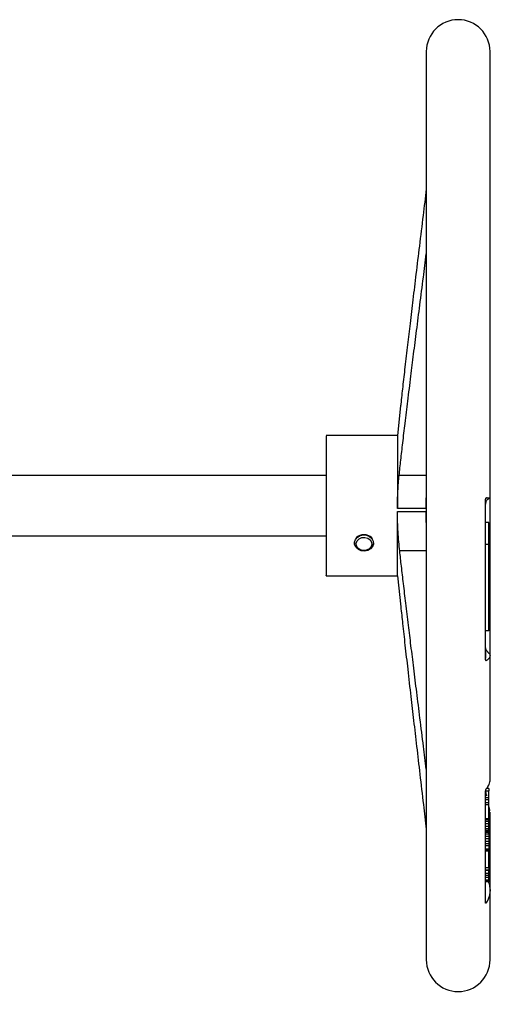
# Model space of a CAD drawing. Header units: millimetres. Extents: x 474 to 2164, y 77 to 1503.
# Tile 27 of 31: x 1111 to 1259, y 811 to 1120. Entities that reach past the tile are written whole.
import ezdxf

# ---------------------------------------------------------------- set-up
doc = ezdxf.new("R2010")
doc.units = ezdxf.units.MM

msp = doc.modelspace()

# ---------------------------------------------------------------- linework, layer by layer
at = {"color": 7, "linetype": 'Continuous', "lineweight": 25}
for p, q in [((1238.92, 1109.55), (1238.92, 824.55)), ((1258.92, 969.44), (1258.92, 1109.55)), ((1230.85, 998.39), (1229.86, 989.05)), ((1229.86, 989.05), (1207.51, 989.05)), ((1229.86, 989.05), (1229.86, 966.17)), ((1207.51, 976.55), (1107.35, 976.55)), ((1257.51, 919.14), (1257.51, 968.58)), ((1258.92, 919.94), (1258.92, 969.52)), ((1238.86, 966.17), (1229.86, 966.17)), ((1229.86, 945.05), (1229.86, 965.16)), ((1229.86, 965.16), (1238.86, 965.16)), ((1258.51, 961.73), (1257.51, 961.73)), ((1258.51, 954.82), (1258.51, 961.73)), ((1107.35, 957.55), (1207.51, 957.55)), ((1216.35, 955.37), (1216.35, 955.31)), ((1222.35, 955.31), (1222.35, 955.37)), ((1258.51, 954.82), (1257.51, 954.82)), ((1207.51, 945.05), (1229.86, 945.05)), ((1229.86, 945.05), (1230.89, 935.33)), ((1258.51, 927.79), (1257.51, 927.79)), ((1258.92, 881), (1258.92, 919.94)), ((1257.51, 877.59), (1258.51, 877.59)), ((1258.51, 878.25), (1257.82, 878.25)), ((1258.51, 878.25), (1258.51, 877.59)), ((1258.51, 875.36), (1258.51, 877.59)), ((1258.51, 875.36), (1257.51, 875.36)), ((1258.51, 874.71), (1257.51, 874.71)), ((1258.51, 874.71), (1258.51, 875.36)), ((1258.51, 873.78), (1258.51, 874.71)), ((1258.51, 873.78), (1257.51, 873.78)), ((1258.51, 873.13), (1257.51, 873.13)), ((1258.51, 873.13), (1258.51, 873.78)), ((1258.51, 868.74), (1258.51, 873.13)), ((1258.51, 868.74), (1257.51, 868.74)), ((1258.51, 868.41), (1257.51, 868.41)), ((1258.51, 868.41), (1258.51, 868.74)), ((1258.51, 867.95), (1258.51, 868.41)), ((1258.92, 846.27), (1258.92, 870.83)), ((1258.51, 867.95), (1257.51, 867.95)), ((1258.51, 867.14), (1257.51, 867.14)), ((1258.51, 866.33), (1257.51, 866.33)), ((1258.51, 865.63), (1257.51, 865.63)), ((1258.51, 867.14), (1258.51, 867.95)), ((1258.51, 866.33), (1258.51, 867.14)), ((1258.51, 865.63), (1258.51, 866.33)), ((1258.51, 865.05), (1258.51, 865.63)), ((1258.51, 865.05), (1257.51, 865.05)), ((1258.51, 864.71), (1257.51, 864.71)), ((1258.51, 864.47), (1257.51, 864.47)), ((1258.51, 864.47), (1257.51, 864.47)), ((1258.51, 863.94), (1257.51, 863.94)), ((1258.51, 863.22), (1257.51, 863.22)), ((1258.51, 862.51), (1257.51, 862.51)), ((1258.51, 864.71), (1258.51, 865.05)), ((1258.51, 864.47), (1258.51, 864.71)), ((1258.51, 864.47), (1258.51, 864.47)), ((1258.51, 863.94), (1258.51, 864.47)), ((1258.51, 863.94), (1258.51, 863.22)), ((1258.51, 863.22), (1258.51, 862.51)), ((1258.51, 862.51), (1258.51, 861.59)), ((1258.51, 861.59), (1257.51, 861.59)), ((1258.51, 860.91), (1257.51, 860.91)), ((1258.51, 860.24), (1257.51, 860.24)), ((1257.51, 859.36), (1258.51, 859.36)), ((1258.51, 861.59), (1258.51, 860.91)), ((1258.51, 860.91), (1258.51, 860.24)), ((1258.51, 860.24), (1258.51, 859.36)), ((1258.51, 858.93), (1258.51, 859.36)), ((1258.51, 858.93), (1257.51, 858.93)), ((1258.51, 858.74), (1257.51, 858.74)), ((1258.51, 858.61), (1257.51, 858.61)), ((1258.51, 858.74), (1258.51, 858.93)), ((1258.51, 858.61), (1258.51, 858.74)), ((1258.51, 853.39), (1258.51, 858.61)), ((1258.51, 853.39), (1257.51, 853.39)), ((1258.51, 853.39), (1258.51, 852.77)), ((1257.51, 852.77), (1258.51, 852.77)), ((1258.51, 852.54), (1257.51, 852.54)), ((1258.51, 851.63), (1257.51, 851.63)), ((1258.51, 850.98), (1257.51, 850.98)), ((1258.51, 850.36), (1257.51, 850.36)), ((1258.51, 852.54), (1258.51, 852.77)), ((1258.51, 851.63), (1258.51, 852.54)), ((1258.51, 850.98), (1258.51, 851.63)), ((1258.51, 850.36), (1258.51, 850.98)), ((1258.51, 849.49), (1258.51, 850.36)), ((1258.51, 849.49), (1257.51, 849.49)), ((1258.51, 849.15), (1257.51, 849.15)), ((1258.51, 849.03), (1257.51, 849.03)), ((1258.51, 849.15), (1258.51, 849.49)), ((1258.51, 849.03), (1258.51, 849.15)), ((1258.92, 824.55), (1258.92, 846.36))]:
    msp.add_line(p, q, dxfattribs=at)
at = {"color": 8, "linetype": 'Continuous', "lineweight": 25}
for p, q in [((1238.92, 976.53), (1230.4, 976.53)), ((1238.92, 952.82), (1230.57, 952.82))]:
    msp.add_line(p, q, dxfattribs=at)
at = {"color": 7, "linetype": 'Continuous', "lineweight": 25, "flags": 128}
for points in [[(1216.37, 955.59), (1216.66, 956.44), (1217.27, 957.15), (1218.14, 957.64), (1219.15, 957.85), (1220.18, 957.76), (1221.12, 957.37), (1221.84, 956.73), (1222.26, 955.92), (1222.33, 955.04), (1222.04, 954.19), (1221.42, 953.48), (1220.56, 952.99), (1219.55, 952.78), (1218.51, 952.87), (1217.58, 953.26), (1216.86, 953.9), (1216.43, 954.71), (1216.37, 955.59)], [(1216.91, 955.25), (1217.2, 956.02), (1217.81, 956.64), (1218.66, 957.02), (1219.61, 957.09), (1220.52, 956.84), (1221.26, 956.32), (1221.7, 955.61), (1221.78, 954.8), (1221.5, 954.03), (1220.88, 953.4), (1220.04, 953.03), (1219.08, 952.96), (1218.17, 953.2), (1217.44, 953.72), (1217, 954.44), (1216.91, 955.25)]]:
    msp.add_lwpolyline(points, dxfattribs=at)
at = {"color": 7, "linetype": 'Continuous', "lineweight": 25}
msp.add_circle((1027.35, 660.55), 158, dxfattribs=at)
for centre, radius, start, end in [((1248.92, 1109.55), 10, 0, 180), ((1248.92, 824.55), 10, 180, 0), ((1027.35, 660.55), 158.45, 278.3466, 79.6855)]:
    msp.add_arc(centre, radius, start, end, dxfattribs=at)
for points, knots in [([(1238.92, 1066.43), (1238.58, 1063.67), (1237.86, 1057.7), (1236.77, 1048.79), (1235.7, 1039.96), (1234.73, 1031.87), (1233.85, 1024.49), (1233.01, 1017.44), (1232.24, 1010.8), (1231.53, 1004.59), (1231.08, 1000.55), (1230.87, 998.56), (1230.86, 998.38)], [0, 0, 0, 0, 0.121766, 0.263293, 0.392744, 0.511031, 0.620088, 0.718464, 0.821805, 0.91255, 0.992313, 1, 1, 1, 1]), ([(1230.4, 976.53), (1230.57, 978.13), (1230.94, 981.52), (1231.56, 986.96), (1232.3, 993.13), (1233.15, 1000.13), (1234.04, 1007.36), (1234.96, 1014.75), (1235.9, 1022.18), (1236.92, 1030.24), (1237.93, 1038.25), (1238.61, 1043.6), (1238.92, 1046.04)], [0, 0, 0, 0, 0.068869, 0.146238, 0.234598, 0.334999, 0.448169, 0.546796, 0.653913, 0.769124, 0.894481, 1, 1, 1, 1]), ([(1207.51, 988.99), (1207.51, 988.96), (1207.51, 988.87), (1207.51, 987.73), (1207.51, 985.82), (1207.51, 983.16), (1207.51, 979.89), (1207.51, 976.12), (1207.51, 972.01), (1207.51, 967.7), (1207.51, 963.38), (1207.51, 959.16), (1207.51, 956.63), (1207.51, 955.37)], [0, 0, 0, 0, 0.0783152, 0.1704837, 0.2626522, 0.3548206, 0.4469891, 0.5391576, 0.6313261, 0.7234946, 0.815663, 0.9078315, 1, 1, 1, 1]), ([(1229.86, 966.17), (1229.87, 967.08), (1229.88, 968.91), (1230, 971.59), (1230.17, 974.17), (1230.32, 975.75), (1230.4, 976.53)], [0, 0, 0, 0, 0.248183, 0.497491, 0.748062, 1, 1, 1, 1]), ([(1238.86, 966.17), (1238.86, 967.08), (1238.86, 968.2), (1238.91, 969.29), (1238.92, 969.51)], [0, 0, 0, 0, 0.801479, 1, 1, 1, 1]), ([(1257.51, 968.58), (1257.52, 968.76), (1257.53, 969.01), (1257.61, 969.31), (1257.66, 969.44), (1257.71, 969.49), (1257.72, 969.51), (1257.73, 969.52), (1257.74, 969.52), (1257.75, 969.52), (1257.78, 969.52), (1257.84, 969.52), (1258.03, 969.51), (1258.39, 969.5), (1258.85, 969.47), (1258.81, 969.45), (1258.78, 969.44)], [0, 0, 0, 0, 0.086611, 0.125191, 0.164049, 0.173086, 0.1776, 0.183825, 0.184996, 0.187343, 0.196718, 0.215457, 0.252937, 0.402999, 0.678742, 1, 1, 1, 1]), ([(1257.51, 968.6), (1257.51, 968.59), (1257.51, 968.34), (1257.56, 968.13), (1257.56, 968.02), (1257.55, 967.94)], [0, 0, 0, 0, 0.010538, 0.275617, 1, 1, 1, 1]), ([(1257.6, 968.13), (1257.57, 968.03), (1257.52, 967.82), (1257.51, 967.62), (1257.51, 967.51)], [0, 0, 0, 0, 0.499269, 1, 1, 1, 1]), ([(1257.6, 968.12), (1257.66, 968.28), (1257.78, 968.59), (1258.1, 968.97), (1258.49, 969.27), (1258.79, 969.39), (1258.93, 969.44)], [0, 0, 0, 0, 0.2536569, 0.5099397, 0.7610293, 1, 1, 1, 1]), ([(1258.01, 969.53), (1257.91, 969.47), (1257.77, 969.39), (1257.68, 969.39), (1257.65, 969.39)], [0, 0, 0, 0, 0.716435, 1, 1, 1, 1]), ([(1230.57, 952.82), (1230.47, 953.77), (1230.28, 955.65), (1230.05, 958.75), (1229.89, 961.95), (1229.87, 964.09), (1229.86, 965.16)], [0, 0, 0, 0, 0.252145, 0.502865, 0.75214, 1, 1, 1, 1]), ([(1238.92, 961.76), (1238.91, 962.2), (1238.87, 963.34), (1238.86, 964.47), (1238.86, 965.16)], [0, 0, 0, 0, 0.39191, 1, 1, 1, 1]), ([(1216.83, 956.7), (1216.95, 956.88), (1217.27, 957.37), (1218.18, 957.89), (1218.96, 957.98), (1219.35, 958.02)], [0, 0, 0, 0, 0.2364283, 0.6196392, 1, 1, 1, 1]), ([(1219.35, 958.02), (1219.73, 957.98), (1220.51, 957.89), (1221.43, 957.36), (1221.76, 956.86), (1221.89, 956.67)], [0, 0, 0, 0, 0.3739207, 0.7525491, 1, 1, 1, 1]), ([(1207.51, 955.37), (1207.51, 954.19), (1207.51, 951.84), (1207.51, 949.02), (1207.51, 946.84), (1207.51, 945.52), (1207.51, 944.95), (1207.51, 945.08), (1207.51, 945.1)], [0, 0, 0, 0, 0.194163, 0.388327, 0.58249, 0.776653, 0.970816, 1, 1, 1, 1]), ([(1216.64, 954.33), (1216.62, 954.36), (1216.37, 954.64), (1216.36, 955.02), (1216.35, 955.37)], [0, 0, 0, 0, 0.091204, 1, 1, 1, 1]), ([(1222.35, 955.37), (1222.33, 955.03), (1222.32, 954.64), (1222.07, 954.36), (1222.05, 954.33)], [0, 0, 0, 0, 0.904977, 1, 1, 1, 1]), ([(1238.92, 884.36), (1238.63, 886.73), (1237.96, 892.06), (1236.96, 900.11), (1235.94, 908.31), (1235, 915.9), (1234.13, 922.91), (1233.3, 929.69), (1232.52, 936.18), (1231.78, 942.34), (1231.13, 947.81), (1230.75, 951.23), (1230.57, 952.82)], [0, 0, 0, 0, 0.103893, 0.233589, 0.353156, 0.463308, 0.566113, 0.660144, 0.760529, 0.850265, 0.930203, 1, 1, 1, 1]), ([(1230.9, 935.33), (1231.09, 933.56), (1231.52, 929.55), (1232.25, 923), (1233.12, 915.37), (1234.02, 907.48), (1234.96, 899.41), (1235.9, 891.29), (1236.93, 882.48), (1237.94, 873.81), (1238.62, 868.05), (1238.92, 865.47)], [0, 0, 0, 0, 0.076173, 0.172006, 0.280959, 0.403823, 0.510951, 0.627368, 0.752711, 0.889237, 1, 1, 1, 1]), ([(1257.52, 922.38), (1257.52, 922.23), (1257.53, 921.88), (1257.54, 921.52), (1257.54, 921.14), (1257.53, 920.78), (1257.52, 920.34), (1257.51, 919.84), (1257.51, 919.31), (1257.51, 919.13)], [0, 0, 0, 0, 0.11517, 0.265999, 0.411911, 0.558539, 0.712251, 0.898982, 1, 1, 1, 1]), ([(1258.24, 921.14), (1258.04, 921.34), (1257.73, 921.65), (1257.56, 922), (1257.52, 922.08), (1257.51, 922.07), (1257.51, 922.04), (1257.51, 922.02)], [0, 0, 0, 0, 0.476126, 0.729034, 0.861426, 0.929927, 1, 1, 1, 1]), ([(1258.17, 921.17), (1258.38, 920.98), (1258.97, 920.44), (1258.99, 919.66), (1258.57, 919.03), (1258.24, 918.73), (1258.05, 918.59), (1257.93, 918.5), (1257.85, 918.45), (1257.8, 918.42), (1257.77, 918.4), (1257.75, 918.39), (1257.75, 918.39), (1257.74, 918.38), (1257.72, 918.38), (1257.67, 918.4), (1257.61, 918.5), (1257.53, 918.74), (1257.52, 918.99), (1257.51, 919.14)], [0, 0, 0, 0, 0.186493, 0.528153, 0.697142, 0.781417, 0.823527, 0.844579, 0.865631, 0.876156, 0.881419, 0.88405, 0.885508, 0.886237, 0.889172, 0.899289, 0.918144, 0.9499, 1, 1, 1, 1]), ([(1257.66, 918.44), (1257.68, 918.46), (1257.75, 918.53), (1257.87, 918.52), (1257.97, 918.51)], [0, 0, 0, 0, 0.225488, 1, 1, 1, 1]), ([(1257.51, 877.15), (1257.52, 877.28), (1257.53, 877.51), (1257.61, 877.84), (1257.68, 878.04), (1257.78, 878.22), (1258, 878.42), (1258.16, 878.69), (1258.27, 878.85), (1258.27, 878.85), (1258.27, 878.86), (1258.28, 878.87), (1258.32, 878.93), (1258.45, 879.16), (1258.79, 879.87), (1259.02, 880.58), (1258.92, 881.09), (1258.92, 881.09)], [0, 0, 0, 0, 0.074185, 0.135808, 0.162585, 0.175301, 0.24411, 0.387051, 0.38708, 0.387311, 0.387957, 0.390405, 0.399926, 0.437468, 0.586506, 0.998755, 1, 1, 1, 1]), ([(1257.51, 842.53), (1257.51, 844.93), (1257.51, 849.72), (1257.51, 858.07), (1257.51, 867.14), (1257.51, 873.82), (1257.51, 877.15)], [0, 0, 0, 0, 0.249524, 0.5, 0.750476, 1, 1, 1, 1]), ([(1257.53, 877.36), (1257.53, 877.31), (1257.53, 877.04), (1257.63, 876.46), (1257.8, 876.15), (1257.89, 875.98)], [0, 0, 0, 0, 0.09205, 0.49474, 1, 1, 1, 1]), ([(1258.8, 870.94), (1258.83, 871.28), (1258.89, 871.85), (1258.62, 872.39), (1258.51, 872.6)], [0, 0, 0, 0, 0.598406, 1, 1, 1, 1]), ([(1258.39, 849.03), (1258.55, 848.58), (1259, 847.26), (1258.95, 845.08), (1258.31, 843.33), (1257.84, 842.54), (1257.74, 842.37), (1257.7, 842.32), (1257.65, 842.29), (1257.6, 842.28), (1257.53, 842.33), (1257.52, 842.45), (1257.51, 842.53)], [0, 0, 0, 0, 0.1774286, 0.5284883, 0.8230894, 0.8639308, 0.8810299, 0.8887658, 0.898867, 0.9195673, 0.942794, 1, 1, 1, 1]), ([(1258.8, 847.56), (1258.83, 847.35), (1258.89, 846.99), (1258.92, 846.6), (1258.92, 846.43), (1258.92, 846.41)], [0, 0, 0, 0, 0.545394, 0.954316, 1, 1, 1, 1]), ([(1257.67, 842.3), (1257.68, 842.33), (1257.75, 842.5), (1257.86, 842.6), (1257.94, 842.67)], [0, 0, 0, 0, 0.199278, 1, 1, 1, 1])]:
    msp.add_open_spline(points, degree=3, knots=knots, dxfattribs=at)
msp.add_open_spline([(1258.51, 927.79), (1258.51, 932.26), (1258.51, 941.2), (1258.51, 950.38), (1258.51, 954.97)], degree=3, dxfattribs=at)

doc.saveas('drawing.dxf')
